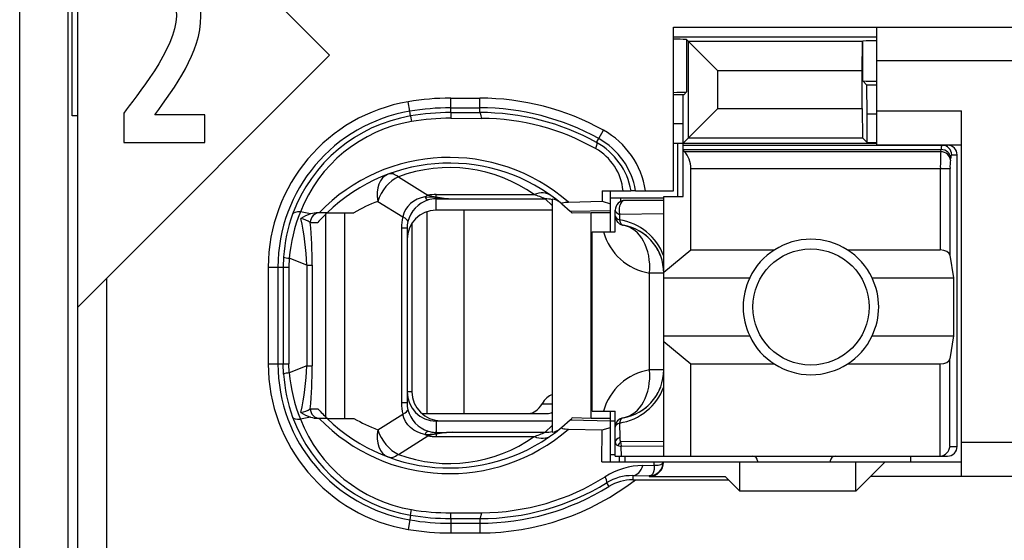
# Model space of a CAD drawing. Extents: x 0 to 188, y 0 to 176.
# Tile 13 of 35: x 0 to 10.17, y 85.15 to 90.53. Entities that reach past the tile are written whole.
import ezdxf

# ---------------------------------------------------------------- set-up
doc = ezdxf.new("R2010")
doc.units = 0
doc.header["$LTSCALE"] = 11.433915
doc.header["$MEASUREMENT"] = 0
doc.layers.get('0').update_dxf_attribs({"linetype": 'CONTINUOUS'})

msp = doc.modelspace()

# ---------------------------------------------------------------- linework, layer by layer
at = {"color": 7, "linetype": 'CONTINUOUS'}
for p, q in [((0.5001, 19.7018), (0.5001, 140.1005)), ((0.6001, 82.3522), (0.6001, 99.1521)), ((0.0003, 61.652), (0.0003, 96.6522)), ((3.2001, 90.1609), (0.6004, 92.7606)), ((0.5405, 89.5353), (0.5405, 91.9682)), ((6.7502, 88.7622), (6.7502, 90.4517)), ((6.7502, 90.4517), (11.8, 90.4517)), ((8.85, 89.2369), (8.85, 90.4517)), ((6.7502, 90.3518), (8.85, 90.3518)), ((6.8867, 90.3221), (6.8867, 89.7819)), ((6.8867, 90.3221), (7.2078, 90.001)), ((6.9073, 89.3093), (6.9073, 90.3014)), ((8.7012, 90.3014), (6.9073, 90.3014)), ((8.7009, 90.001), (8.7012, 90.3014)), ((8.7029, 90.3028), (8.7012, 90.3014)), ((8.7029, 90.3028), (8.705, 90.3049)), ((8.705, 89.897), (8.705, 90.3049)), ((3.2001, 90.1609), (0.9001, 87.8609)), ((11.8, 90.1016), (8.85, 90.1016)), ((7.2078, 89.6097), (7.2078, 90.001)), ((8.7009, 90.001), (7.2078, 90.001)), ((8.7009, 89.6097), (8.7009, 90.001)), ((8.7487, 89.8529), (8.705, 89.897)), ((6.8567, 89.7516), (6.8867, 89.7819)), ((8.7501, 89.5532), (8.7487, 89.8529)), ((8.85, 89.8529), (8.7487, 89.8529)), ((4.0279, 89.5821), (4.0114, 89.6806)), ((4.4503, 89.569), (4.4503, 89.7178)), ((4.4503, 89.7178), (4.75, 89.7178)), ((4.75, 89.569), (4.75, 89.7178)), ((6.8567, 89.7516), (6.7502, 89.7516)), ((6.8501, 89.4519), (6.8515, 89.7516)), ((4.0362, 89.5339), (4.0279, 89.5821)), ((4.4503, 89.6179), (4.75, 89.6179)), ((4.4503, 89.569), (4.75, 89.569)), ((4.4503, 89.5683), (4.451, 89.5105)), ((6.8501, 89.2521), (7.2078, 89.6097)), ((7.2078, 89.6097), (8.7009, 89.6097)), ((8.7009, 89.6097), (8.7012, 89.3093)), ((8.85, 89.5869), (9.7251, 89.5869)), ((9.7251, 85.8118), (9.7251, 89.5869)), ((0.6001, 89.5353), (0.5405, 89.5353)), ((4.0362, 89.5332), (4.0451, 89.476)), ((4.451, 89.5105), (4.7707, 89.5091)), ((8.7501, 89.2603), (8.7501, 89.5532)), ((8.85, 89.5532), (8.7501, 89.5532)), ((5.9792, 89.2996), (6.0278, 89.3871)), ((6.8501, 89.4519), (6.7502, 89.4519)), ((6.8501, 88.7022), (6.8501, 89.4519)), ((5.9575, 89.2597), (5.9792, 89.2996)), ((6.9073, 89.3093), (8.7012, 89.3093)), ((8.7501, 89.2603), (8.7012, 89.3093)), ((6.7502, 89.2521), (8.85, 89.2521)), ((6.795, 88.7022), (6.795, 89.2521)), ((6.8501, 89.2321), (9.58, 89.2321)), ((6.8501, 89.188), (9.5143, 89.188)), ((6.8601, 89.1653), (6.8501, 89.1735)), ((6.8601, 89.1653), (9.5108, 89.1653)), ((8.7501, 89.2603), (8.85, 89.2603)), ((8.85, 89.2369), (9.7251, 89.2369)), ((9.5108, 89.1653), (9.5143, 89.188)), ((9.6104, 89.0791), (9.6138, 89.1012)), ((9.6238, 89.1322), (9.6803, 89.1322)), ((9.6803, 86.1218), (9.6803, 89.1322)), ((6.9301, 88.1503), (6.9301, 88.9923)), ((6.9301, 88.9923), (9.6059, 88.9923)), ((9.5063, 88.9923), (9.5063, 88.1503)), ((9.6059, 88.9923), (9.6059, 88.098)), ((3.9101, 88.9062), (4.2157, 88.7153)), ((6.014, 88.7622), (6.0151, 88.6526)), ((6.014, 88.7622), (6.312, 88.7622)), ((6.1001, 88.337), (6.1001, 88.7622)), ((6.3127, 88.7622), (6.3138, 88.7622)), ((6.3599, 88.7622), (6.3141, 88.7622)), ((6.3602, 88.7622), (6.7502, 88.7622)), ((4.0686, 88.6547), (4.0355, 88.6299)), ((4.1051, 88.6747), (4.0686, 88.6547)), ((4.144, 88.6898), (4.1051, 88.6747)), ((4.185, 88.6995), (4.144, 88.6898)), ((4.185, 88.6995), (4.2911, 88.6947)), ((4.2911, 88.6947), (4.3001, 88.6981)), ((4.2911, 88.6947), (4.2911, 88.6795)), ((4.3052, 88.6933), (4.2911, 88.6947)), ((4.3001, 88.6795), (4.2911, 88.6795)), ((4.3001, 88.6981), (4.3001, 88.7229)), ((4.3001, 88.7229), (5.3122, 88.7229)), ((4.3001, 88.5617), (4.3001, 88.6795)), ((4.3001, 88.6795), (4.4699, 88.6781)), ((4.3052, 88.6933), (4.3004, 88.6802)), ((4.4699, 88.6781), (5.4256, 88.6781)), ((5.5, 88.6092), (5.4256, 88.6781)), ((5.5, 88.6761), (5.5, 86.27)), ((6.0995, 88.6871), (6.6503, 88.6871)), ((6.2045, 88.6871), (6.2045, 88.6513)), ((6.6503, 88.6623), (6.25, 88.6623)), ((6.6503, 86.0219), (6.6503, 88.7022)), ((6.6503, 88.7022), (6.8501, 88.7022)), ((3.6979, 88.6519), (3.9552, 88.4914)), ((3.9838, 88.5665), (3.9663, 88.53)), ((4.0069, 88.6002), (3.9838, 88.5665)), ((4.0355, 88.6299), (4.0069, 88.6002)), ((5.5, 88.5617), (4.3001, 88.5617)), ((4.5854, 88.5617), (4.5854, 86.4622)), ((5.5989, 88.6258), (5.6837, 88.55)), ((5.6671, 88.6443), (6.0151, 88.6526)), ((5.6837, 88.55), (6.1001, 88.5589)), ((6.0151, 88.6526), (6.1001, 88.6278)), ((6.1501, 88.337), (6.1501, 88.5617)), ((3.0044, 88.5224), (2.8983, 88.5424)), ((3.1739, 88.5341), (3.0809, 88.5341)), ((3.1618, 86.4244), (3.1618, 88.5224)), ((3.1742, 88.5341), (3.4519, 88.5341)), ((3.3561, 86.4119), (3.3561, 88.5341)), ((3.9663, 88.53), (3.9552, 88.4914)), ((4.2036, 88.5458), (4.2036, 86.4622)), ((5.6837, 88.55), (5.7002, 88.5341)), ((5.7005, 88.5341), (5.7046, 88.53)), ((5.9, 88.5341), (5.7046, 88.53)), ((5.9, 86.4119), (5.9, 88.5341)), ((6.1001, 88.5341), (5.9, 88.5341)), ((6.1949, 88.5176), (6.1942, 88.4604)), ((6.6503, 88.5238), (6.1949, 88.5176)), ((3.0006, 88.4342), (3.0788, 88.4342)), ((3.9415, 88.3763), (3.9415, 86.5704)), ((4, 88.3763), (3.9415, 88.3763)), ((4, 88.3763), (4, 86.5704)), ((4.05, 88.4273), (4.05, 86.6869)), ((5.9103, 86.487), (5.9103, 88.337)), ((5.9103, 88.337), (6.1501, 88.337)), ((6.6503, 87.9195), (6.9301, 88.1503)), ((6.9301, 88.1503), (7.792, 88.1503)), ((8.5482, 88.1503), (9.5063, 88.1503)), ((2.725, 88.0787), (2.7212, 87.9719)), ((2.7829, 88.0649), (2.7798, 87.9719)), ((2.9658, 87.9932), (2.7829, 88.0649)), ((9.6059, 88.098), (9.6417, 87.8616)), ((2.5669, 87.9719), (2.5669, 86.9742)), ((2.5669, 87.9719), (2.7798, 87.9719)), ((2.6671, 87.9719), (2.6671, 86.9742)), ((2.7212, 87.9719), (2.7212, 86.9742)), ((2.7798, 87.9719), (2.7798, 86.9742)), ((2.9658, 87.9932), (2.9658, 86.9535)), ((2.9658, 87.9932), (3.0213, 87.9932)), ((3.0213, 87.9932), (3.0213, 86.9535)), ((0.6004, 87.5612), (0.9001, 87.8609)), ((0.9001, 82.3522), (0.9001, 87.8609)), ((6.5036, 86.9122), (6.5036, 87.9119)), ((6.6503, 87.9119), (6.5036, 87.9119)), ((6.6503, 87.8616), (7.5381, 87.8616)), ((8.8021, 87.8616), (9.6417, 87.8616)), ((9.6417, 87.8616), (9.6417, 87.2622)), ((6.6503, 87.2622), (7.5381, 87.2622)), ((8.8021, 87.2622), (9.6417, 87.2622)), ((9.6417, 87.2622), (9.6059, 87.0258)), ((6.6503, 87.2043), (6.9301, 86.9735)), ((2.5669, 86.9742), (2.7798, 86.9742)), ((2.725, 86.8681), (2.7212, 86.9742)), ((2.7829, 86.8812), (2.7798, 86.9742)), ((2.9658, 86.9535), (2.7829, 86.8812)), ((2.9658, 86.9535), (3.0213, 86.9535)), ((6.9301, 86.0219), (6.9301, 86.9735)), ((6.9301, 86.9735), (7.792, 86.9735)), ((8.5482, 86.9735), (9.5063, 86.9735)), ((9.5063, 86.0219), (9.5063, 86.9735)), ((9.6059, 86.1218), (9.6059, 87.0258)), ((6.6503, 86.9122), (6.5036, 86.9122)), ((4.05, 86.6869), (4, 86.6869)), ((4, 86.5704), (3.9415, 86.5704)), ((5.3942, 86.5621), (5.5, 86.5621)), ((3.0044, 86.4244), (2.8983, 86.4037)), ((3.0006, 86.5118), (3.0788, 86.5118)), ((3.6979, 86.2941), (3.9552, 86.4554)), ((3.9663, 86.4161), (3.9552, 86.4554)), ((4.1516, 86.4622), (5.4459, 86.4622)), ((5.9103, 86.487), (6.1501, 86.487)), ((6.1001, 85.962), (6.1001, 86.487)), ((6.1501, 86.0219), (6.1501, 86.487)), ((3.1739, 86.4119), (3.0809, 86.4119)), ((3.1742, 86.4119), (3.4519, 86.4119)), ((3.9838, 86.3795), (3.9663, 86.4161)), ((4.0069, 86.3458), (3.9838, 86.3795)), ((4.0355, 86.3162), (4.0069, 86.3458)), ((4.0686, 86.2914), (4.0355, 86.3162)), ((4.3001, 86.3844), (4.3001, 86.2673)), ((5.5, 86.3844), (4.3001, 86.3844)), ((4.35, 86.3871), (5.5, 86.3871)), ((5.5, 86.3368), (5.4256, 86.2679)), ((5.5989, 86.321), (5.6837, 86.3961)), ((5.6837, 86.3961), (5.7002, 86.4119)), ((5.6837, 86.3961), (6.1001, 86.3871)), ((5.7005, 86.4126), (5.7046, 86.4161)), ((5.9, 86.4119), (5.7046, 86.4161)), ((6.1001, 86.4119), (5.9, 86.4119)), ((6.0151, 86.2934), (6.1001, 86.3182)), ((6.1001, 86.3871), (6.1501, 86.3871)), ((6.1942, 86.3637), (6.1966, 86.2135)), ((3.9101, 86.0399), (4.2157, 86.2307)), ((4.1051, 86.2714), (4.0686, 86.2914)), ((4.144, 86.2562), (4.1051, 86.2714)), ((4.185, 86.2466), (4.144, 86.2562)), ((4.185, 86.2466), (4.2911, 86.2514)), ((4.2911, 86.2514), (4.2911, 86.2673)), ((4.3001, 86.2673), (4.2911, 86.2673)), ((4.3052, 86.2535), (4.2911, 86.2514)), ((4.2911, 86.2514), (4.3001, 86.248)), ((4.3001, 86.2673), (4.4699, 86.2679)), ((4.3001, 86.248), (4.3001, 86.2238)), ((4.3001, 86.2238), (5.3122, 86.2238)), ((4.3052, 86.2535), (4.3004, 86.2666)), ((4.4699, 86.2679), (5.4256, 86.2679)), ((5.6671, 86.3017), (6.0151, 86.2941)), ((6.0119, 85.962), (6.0151, 86.2941)), ((6.1763, 86.1315), (6.2121, 86.1198)), ((6.6503, 86.1735), (6.2056, 86.168)), ((6.6503, 86.1232), (6.2121, 86.1198)), ((6.2135, 86.0219), (6.2121, 86.1198)), ((9.6059, 86.1218), (9.6803, 86.1218)), ((11.8, 86.1618), (9.7251, 86.1618)), ((6.1001, 86.0371), (6.1501, 86.0371)), ((6.1504, 86.0219), (9.58, 86.0219)), ((6.1953, 85.962), (6.1953, 86.0219)), ((6.25, 86.0219), (6.25, 85.962)), ((9.2, 86.0219), (9.2, 85.962)), ((6.0119, 85.962), (9.7251, 85.962)), ((6.4361, 85.9262), (6.5511, 85.9276)), ((6.5511, 85.9276), (6.5518, 85.962)), ((6.5511, 85.9276), (6.5918, 85.9282)), ((6.5511, 85.9276), (6.5515, 85.9048)), ((6.5918, 85.9282), (6.6083, 85.931)), ((6.6083, 85.931), (6.6217, 85.9351)), ((6.6217, 85.9351), (6.6324, 85.9407)), ((6.6324, 85.9407), (6.6396, 85.9482)), ((6.6396, 85.9482), (6.6438, 85.9613)), ((7.4351, 85.6616), (7.4351, 85.962)), ((7.6201, 85.9717), (7.6201, 85.962)), ((8.3701, 85.9717), (8.3701, 85.962)), ((8.6351, 85.6616), (8.6351, 85.962)), ((8.9351, 85.962), (8.7852, 85.8118)), ((6.3306, 85.8207), (6.3306, 85.7774)), ((6.3306, 85.8207), (6.5001, 85.818)), ((6.5091, 85.8194), (6.5001, 85.818)), ((6.5001, 85.818), (6.5001, 85.8118)), ((6.5001, 85.8118), (7.2853, 85.8118)), ((6.5246, 85.827), (6.5091, 85.8194)), ((6.5363, 85.84), (6.5246, 85.827)), ((6.5449, 85.8593), (6.5363, 85.84)), ((6.5501, 85.8841), (6.5449, 85.8593)), ((6.5515, 85.9048), (6.5501, 85.8841)), ((7.32, 85.7774), (7.2853, 85.8118)), ((8.6351, 85.6616), (8.7852, 85.8118)), ((11.8, 85.8118), (8.7852, 85.8118)), ((6.0609, 85.747), (6.0847, 85.7085)), ((6.3306, 85.7774), (7.32, 85.7774)), ((7.32, 85.7774), (7.4351, 85.6616)), ((8.6351, 85.6616), (7.4351, 85.6616)), ((4.0362, 85.4122), (4.0279, 85.3639)), ((4.0362, 85.4129), (4.0451, 85.4701)), ((4.4503, 85.3784), (4.451, 85.4363)), ((4.451, 85.4363), (4.7707, 85.437)), ((4.0279, 85.3639), (4.0114, 85.2654)), ((4.4503, 85.3777), (4.4503, 85.2289)), ((4.4503, 85.3777), (4.75, 85.377)), ((4.4503, 85.3288), (4.75, 85.3288)), ((4.75, 85.377), (4.75, 85.2289)), ((4.4503, 85.2289), (4.75, 85.2289))]:
    msp.add_line(p, q, dxfattribs=at)
for centre, radius, start, end in [((6.7502, 88.0682), 2.258, 86.53516, 89.99881), ((4.2998, 87.9718), 1.733, 99.5814, 179.99868), ((4.4501, 87.1137), 2.6042, 89.99471, 99.69806), ((4.7487, 87.0791), 2.6387, 61.00529, 89.97158), ((4.2999, 87.9721), 1.6328, 99.58946, 180.00786), ((4.4499, 87.116), 2.453, 89.98979, 99.7089), ((4.7503, 87.0866), 2.5313, 60.9565, 90.00677), ((4.7573, 87.086), 2.483, 61.09341, 90.16708), ((4.2986, 87.9806), 1.5752, 99.5901, 159.96376), ((4.2946, 87.9984), 1.4985, 99.58131, 158.71396), ((4.4526, 87.0818), 2.4287, 90.03908, 99.65894), ((4.7543, 87.0767), 2.4324, 60.65149, 89.61411), ((5.6091, 88.634), 0.8617, 8.55476, 60.93047), ((5.6104, 88.6349), 0.7602, 9.6409, 60.97898), ((5.6741, 88.7095), 0.5584, 5.41678, 60.80335), ((5.6159, 88.6405), 0.707, 9.9124, 61.1422), ((6.7028, 89.0032), 0.2269, 357.25791, 45.83355), ((12.3794, 89.0103), 2.8731, 176.90768, 180.35779), ((4.4373, 87.2347), 1.8707, 48.8982, 136.00362), ((10.2179, 89.0068), 0.6119, 173.20509, 181.35129), ((4.4374, 87.2344), 1.8124, 50.1455, 134.18389), ((4.4381, 87.4904), 1.511, 54.65366, 110.45308), ((4.3126, 88.3659), 0.3148, 107.33637, 165.40633), ((4.3436, 89.1469), 0.4502, 253.45176, 264.46076), ((4.2112, 87.2646), 1.4792, 110.30396, 120.88399), ((4.3227, 87.9704), 1.6014, 159.91391, 176.12294), ((4.4801, 87.9074), 1.7045, 158.1288, 174.69875), ((0.0596, 87.8678), 2.9089, 2.47122, 12.04576), ((4.4247, 88.3769), 0.4833, 166.29566, 180.06452), ((6.1085, 87.8907), 0.5761, 19.84116, 81.44224), ((-1.9375, 87.9817), 4.9588, 0.13284, 5.23529), ((4.295, 88.3759), 0.295, 166.41252, 179.92275), ((6.6032, 88.5027), 0.5991, 196.05443, 260.42497), ((6.1516, 87.913), 0.4981, 40.1796, 60.37521), ((8.1701, 87.5617), 0.6995, 25.38521, 154.61479), ((6.1429, 87.9078), 0.5081, 20.23408, 40.0002), ((8.1704, 87.5619), 0.6997, 154.63731, 205.36269), ((8.1726, 87.5619), 0.6972, 334.54104, 25.45896), ((8.1701, 87.5621), 0.6995, 205.38521, 334.61479), ((4.3004, 86.9747), 1.7336, 180.01657, 260.40228), ((4.3005, 86.9744), 1.6334, 180.00761, 260.39383), ((0.0601, 87.0789), 2.9085, 347.95346, 357.52956), ((-1.9533, 86.965), 4.9746, 354.77306, 359.86738), ((4.3324, 86.9776), 1.6111, 183.89723, 200.03066), ((4.4856, 87.04), 1.7101, 185.32844, 201.84401), ((6.6041, 86.3204), 0.6003, 99.64372, 163.8816), ((6.1496, 86.9124), 0.5007, 279.64166, 359.96906), ((6.1093, 86.9323), 0.5749, 278.49102, 340.2252), ((6.1433, 86.9154), 0.5077, 319.99114, 339.77458), ((4.35, 86.6872), 0.3, 180.05995, 270.00745), ((6.1516, 86.9104), 0.4981, 299.62408, 319.81987), ((4.2987, 86.9654), 1.5753, 200.03556, 260.40861), ((2.8683, 86.7029), 0.2332, 278.92618, 304.67755), ((3.0808, 86.6533), 0.2413, 251.53951, 270.01669), ((4.2866, 87.5742), 1.6085, 221.33492, 226.23087), ((4.2955, 86.9488), 1.4998, 201.31269, 260.39204), ((4.4374, 87.7124), 1.8714, 224.0176, 311.08047), ((4.437, 87.7109), 1.8116, 225.81052, 309.89327), ((4.2122, 87.6836), 1.4816, 239.12459, 249.68746), ((4.4371, 87.4583), 1.5132, 249.61705, 305.3329), ((4.2977, 86.5234), 0.2562, 252.05227, 268.52514), ((4.5321, 84.6148), 1.6543, 92.15561, 97.88344), ((6.4517, 85.1689), 0.7574, 91.18181, 122.31669), ((4.754, 87.8685), 2.4316, 270.39386, 302.1173), ((6.323, 85.3184), 0.5024, 89.12896, 121.44722), ((4.7499, 87.8621), 2.6332, 270.00232, 307.65437), ((4.7538, 87.8709), 2.4939, 269.9141, 301.60979), ((4.7498, 87.8654), 2.5366, 270.00594, 301.75279), ((4.452, 87.9054), 2.5277, 260.53218, 269.9623), ((4.4483, 87.8606), 2.4243, 260.42663, 270.06258), ((4.4498, 87.8795), 2.5507, 260.47892, 270.01043), ((4.4518, 87.9039), 2.675, 260.5225, 269.96699)]:
    msp.add_arc(centre, radius, start, end, dxfattribs=at)
for points, knots in [([(1.0743, 89.261), (1.0743, 89.261), (1.0743, 89.5625), (1.0743, 89.5625), (1.1916, 89.7251), (1.619, 90.2357), (1.619, 90.5657), (1.619, 90.7307), (1.5161, 90.8079), (1.4133, 90.8079), (1.307, 90.8079), (1.2059, 90.741), (1.123, 90.6635), (1.123, 90.6635), (1.1032, 90.9626), (1.1032, 90.9626), (1.2167, 91.0452), (1.3483, 91.0917), (1.4765, 91.0917), (1.7163, 91.0917), (1.8713, 90.9188), (1.8713, 90.5657), (1.8713, 90.184), (1.6028, 89.8332), (1.3971, 89.5446), (1.3971, 89.5446), (1.9111, 89.5446), (1.9111, 89.5446), (1.9111, 89.5446), (1.9111, 89.261), (1.9111, 89.261), (1.9111, 89.261), (1.0743, 89.261), (1.0743, 89.261)], [0, 0, 0, 0, 1, 1, 1, 2, 2, 2, 3, 3, 3, 4, 4, 4, 5, 5, 5, 6, 6, 6, 7, 7, 7, 8, 8, 8, 9, 9, 9, 10, 10, 10, 11, 11, 11, 11]), ([(5.9575, 89.2597), (5.9586, 89.2583), (5.9603, 89.2541), (5.9603, 89.2541), (5.9603, 89.2541), (5.9603, 89.2472), (5.9603, 89.2472), (5.9603, 89.2472), (5.9568, 89.2279), (5.9568, 89.2279), (5.9568, 89.2279), (5.9465, 89.1969), (5.9465, 89.1969)], [0, 0, 0, 0, 1, 1, 1, 2, 2, 2, 3, 3, 3, 4, 4, 4, 4]), ([(6.25, 88.6623), (6.2162, 88.6623), (6.1887, 88.6175), (6.1887, 88.5617), (6.1887, 88.5465), (6.1908, 88.5314), (6.1949, 88.5176)], [0, 0, 0, 0, 1, 1, 1, 2, 2, 2, 2]), ([(5.5989, 88.6258), (5.5989, 88.6258), (5.5961, 88.6292), (5.5961, 88.6292), (5.5958, 88.6306), (5.5961, 88.632), (5.5961, 88.632), (5.5968, 88.6333), (5.5989, 88.6354), (5.5989, 88.6354), (5.5989, 88.6354), (5.6041, 88.6375), (5.6041, 88.6375), (5.6041, 88.6375), (5.6196, 88.6409), (5.6196, 88.6409), (5.6196, 88.6409), (5.634, 88.643), (5.634, 88.643), (5.634, 88.643), (5.6671, 88.6443), (5.6671, 88.6443)], [0, 0, 0, 0, 1, 1, 1, 2, 2, 2, 3, 3, 3, 4, 4, 4, 5, 5, 5, 6, 6, 6, 7, 7, 7, 7]), ([(8.7701, 87.5619), (8.7701, 87.8933), (8.5014, 88.162), (8.1703, 88.162), (7.8389, 88.162), (7.5702, 87.8933), (7.5702, 87.5619), (7.5702, 87.2305), (7.8389, 86.9618), (8.1703, 86.9618), (8.5014, 86.9618), (8.7701, 87.2305), (8.7701, 87.5619), (8.7701, 87.5619), (8.7701, 87.5619), (8.7701, 87.5619)], [0, 0, 0, 0, 1, 1, 1, 2, 2, 2, 3, 3, 3, 4, 4, 4, 5, 5, 5, 5]), ([(5.5989, 86.321), (5.5989, 86.321), (5.5961, 86.3175), (5.5961, 86.3175), (5.5958, 86.3155), (5.5961, 86.3141), (5.5961, 86.3141), (5.5968, 86.3127), (5.5989, 86.3114), (5.5989, 86.3114), (5.5989, 86.3114), (5.6041, 86.3086), (5.6041, 86.3086), (5.6041, 86.3086), (5.6196, 86.3051), (5.6196, 86.3051), (5.6196, 86.3051), (5.634, 86.3038), (5.634, 86.3038), (5.634, 86.3038), (5.6671, 86.3017), (5.6671, 86.3017)], [0, 0, 0, 0, 1, 1, 1, 2, 2, 2, 3, 3, 3, 4, 4, 4, 5, 5, 5, 6, 6, 6, 7, 7, 7, 7]), ([(6.5001, 85.8118), (6.5814, 85.8118), (6.6476, 85.8779), (6.6476, 85.9592), (6.6476, 85.96), (6.6476, 85.9613), (6.6476, 85.962)], [0, 0, 0, 0, 1, 1, 1, 2, 2, 2, 2]), ([(6.0609, 85.747), (6.0619, 85.7484), (6.0633, 85.7532), (6.0633, 85.7532), (6.0633, 85.7532), (6.063, 85.7594), (6.063, 85.7594), (6.063, 85.7594), (6.0585, 85.7787), (6.0585, 85.7787), (6.0585, 85.7787), (6.0468, 85.809), (6.0468, 85.809)], [0, 0, 0, 0, 1, 1, 1, 2, 2, 2, 3, 3, 3, 4, 4, 4, 4])]:
    msp.add_open_spline(points, degree=3, knots=knots, dxfattribs=at)
for points in [[(8.85, 90.3104), (8.8018, 90.3111), (8.7532, 90.309), (8.705, 90.3056)], [(8.705, 89.8963), (8.7532, 89.8929), (8.8018, 89.8915), (8.85, 89.8915)], [(6.7502, 89.7778), (6.7957, 89.7778), (6.8412, 89.7785), (6.8867, 89.7812)], [(4.4503, 89.6179), (4.3087, 89.6179), (4.1675, 89.6055), (4.0279, 89.5821)], [(4.7707, 89.5091), (4.7652, 89.547), (4.7579, 89.5683), (4.75, 89.569)], [(9.6104, 89.0791), (9.608, 89.1253), (9.5642, 89.1632), (9.5108, 89.1653)], [(9.5232, 89.2321), (9.5173, 89.2183), (9.5143, 89.2031), (9.5149, 89.188)], [(9.6138, 89.1012), (9.6114, 89.1473), (9.5676, 89.1859), (9.5143, 89.188)], [(9.6238, 89.1322), (9.6238, 89.1873), (9.5793, 89.2321), (9.5242, 89.2321)], [(9.6803, 89.1322), (9.6803, 89.1873), (9.6355, 89.2321), (9.58, 89.2321)], [(9.6228, 89.1322), (9.6169, 89.1225), (9.6142, 89.1122), (9.6145, 89.1012)], [(3.8054, 88.9331), (3.7175, 88.9007), (3.6731, 88.7849), (3.6979, 88.6519)], [(3.9101, 88.9062), (3.8168, 88.8648), (3.733, 88.7643), (3.6979, 88.6519)], [(3.9101, 88.9062), (3.8722, 88.9351), (3.8357, 88.9448), (3.8054, 88.9331)], [(4.2157, 88.7153), (4.2053, 88.7112), (4.195, 88.7057), (4.185, 88.6995)], [(4.1857, 88.6995), (4.1919, 88.685), (4.2036, 88.6726), (4.2184, 88.6664)], [(4.3001, 88.7229), (4.2718, 88.7229), (4.2436, 88.7202), (4.2157, 88.7153)], [(4.2911, 88.6795), (4.2663, 88.6788), (4.2422, 88.674), (4.2188, 88.6664)], [(4.3001, 88.6981), (4.3563, 88.6871), (4.4131, 88.6809), (4.4699, 88.6781)], [(4.3052, 88.6933), (4.36, 88.685), (4.4148, 88.6802), (4.4699, 88.6781)], [(5.4855, 88.7126), (5.4404, 88.745), (5.3777, 88.7484), (5.3122, 88.7229)], [(5.4256, 88.6781), (5.3884, 88.694), (5.3505, 88.7091), (5.3122, 88.7229)], [(5.5, 88.6691), (5.4759, 88.6754), (5.4508, 88.6781), (5.4256, 88.6781)], [(5.5782, 88.643), (5.5558, 88.6609), (5.5286, 88.6726), (5.5, 88.6761)], [(6.25, 88.6623), (6.1949, 88.6623), (6.1501, 88.6175), (6.1501, 88.5617)], [(4.3001, 88.5617), (4.134, 88.5617), (4, 88.4266), (4.0004, 88.2606)], [(6.1501, 88.5617), (6.1501, 88.5438), (6.167, 88.5272), (6.1949, 88.5176)], [(2.8983, 88.5424), (2.8549, 88.5451), (2.8259, 88.5376), (2.8187, 88.5203)], [(3.001, 88.4349), (2.972, 88.4549), (2.9393, 88.468), (2.9045, 88.4742)], [(3.0044, 88.5224), (2.9692, 88.5114), (2.9355, 88.4948), (2.9048, 88.4749)], [(3.0991, 88.5341), (3.0447, 88.5341), (3.0006, 88.4893), (3.0006, 88.4342)], [(3.0809, 88.5341), (3.055, 88.5341), (3.0292, 88.53), (3.0044, 88.5224)], [(3.1739, 88.5341), (3.1408, 88.5017), (3.1091, 88.4687), (3.0788, 88.4342)], [(4.0083, 88.4452), (4.01, 88.457), (3.9911, 88.4742), (3.9552, 88.4914)], [(6.1501, 88.5038), (6.1501, 88.4859), (6.1666, 88.47), (6.1942, 88.4604)], [(6.1501, 88.5038), (6.1501, 88.4797), (6.1584, 88.457), (6.1739, 88.439)], [(6.1942, 88.4604), (6.1994, 88.4294), (6.2142, 88.408), (6.2335, 88.4053)], [(6.1739, 88.439), (6.1815, 88.4301), (6.1904, 88.4225), (6.2008, 88.417)], [(6.2008, 88.417), (6.2107, 88.4108), (6.2217, 88.4066), (6.2335, 88.4053)], [(6.5036, 87.9119), (6.5249, 88.1634), (6.4088, 88.375), (6.2335, 88.4053)], [(6.6503, 87.9119), (6.6503, 88.1559), (6.4739, 88.3639), (6.2335, 88.4053)], [(9.6059, 88.098), (9.6014, 88.1276), (9.5584, 88.1503), (9.5063, 88.1503)], [(2.7247, 88.0773), (2.7433, 88.0704), (2.7629, 88.0663), (2.7829, 88.0656)], [(9.5063, 86.9735), (9.5584, 86.9735), (9.6014, 86.9962), (9.6059, 87.0258)], [(2.7829, 86.8805), (2.7629, 86.8798), (2.7433, 86.8763), (2.7247, 86.8687)], [(6.2335, 86.4188), (6.4088, 86.4484), (6.5249, 86.6607), (6.5036, 86.9122)], [(4.0004, 86.6855), (4, 86.5194), (4.134, 86.3844), (4.3001, 86.3844)], [(5.5004, 86.6558), (5.4594, 86.6435), (5.4218, 86.6104), (5.3942, 86.5621)], [(3.9415, 86.5704), (3.9415, 86.5318), (3.9459, 86.4925), (3.9552, 86.4554)], [(4, 86.5704), (4, 86.547), (4.0028, 86.5236), (4.0083, 86.5015)], [(5.2544, 86.4622), (5.3078, 86.4636), (5.3584, 86.5001), (5.3942, 86.5621)], [(2.8187, 86.4257), (2.8259, 86.4092), (2.8549, 86.4009), (2.8983, 86.4037)], [(2.9048, 86.4719), (2.9355, 86.4512), (2.9692, 86.4354), (3.0044, 86.4244)], [(3.0006, 86.5118), (3.0006, 86.4567), (3.0447, 86.4119), (3.0991, 86.4119)], [(3.9552, 86.4554), (3.9911, 86.4726), (4.01, 86.4891), (4.0083, 86.5015)], [(4.008, 86.5015), (4.0355, 86.3961), (4.1151, 86.312), (4.2188, 86.2796)], [(5.4459, 86.4622), (5.4642, 86.4622), (5.4824, 86.4671), (5.4997, 86.476)], [(6.2335, 86.4188), (6.1852, 86.4106), (6.1501, 86.3692), (6.1501, 86.3203)], [(6.2335, 86.4188), (6.2142, 86.4154), (6.1994, 86.3947), (6.1942, 86.3637)], [(6.1942, 86.3637), (6.1666, 86.354), (6.1501, 86.3375), (6.1501, 86.3203)], [(3.6979, 86.2941), (3.6731, 86.1618), (3.7175, 86.0461), (3.8054, 86.013)], [(3.6979, 86.2941), (3.733, 86.1825), (3.8168, 86.0819), (3.9101, 86.0399)], [(4.185, 86.2466), (4.195, 86.2411), (4.2053, 86.2355), (4.2157, 86.2307)], [(4.2184, 86.2803), (4.2036, 86.2734), (4.1919, 86.2617), (4.1857, 86.2466)], [(4.3001, 86.248), (4.2715, 86.2445), (4.2432, 86.239), (4.2153, 86.2307)], [(4.2157, 86.2307), (4.2436, 86.2259), (4.2718, 86.2238), (4.3001, 86.2238)], [(4.4699, 86.2679), (4.4131, 86.2658), (4.3563, 86.259), (4.3001, 86.248)], [(5.3122, 86.2238), (5.3505, 86.2376), (5.3884, 86.2521), (5.4256, 86.2679)], [(5.3122, 86.2238), (5.3777, 86.1977), (5.4404, 86.2011), (5.4855, 86.2335)], [(5.4256, 86.2679), (5.4508, 86.2679), (5.4759, 86.2707), (5.5, 86.2769)], [(5.5, 86.27), (5.5286, 86.2741), (5.5558, 86.2851), (5.5782, 86.3038)], [(6.1966, 86.2135), (6.1677, 86.2032), (6.1501, 86.1859), (6.1501, 86.1673)], [(6.1966, 86.2135), (6.1956, 86.1977), (6.1987, 86.1825), (6.2056, 86.168)], [(6.1501, 86.1673), (6.1494, 86.1508), (6.1601, 86.1356), (6.1763, 86.1315)], [(6.2056, 86.168), (6.1935, 86.1577), (6.1835, 86.1453), (6.1763, 86.1315)], [(6.2056, 86.168), (6.2063, 86.1515), (6.2083, 86.1356), (6.2121, 86.1198)], [(9.5063, 86.0219), (9.559, 86.0275), (9.6007, 86.0695), (9.6062, 86.1218)], [(9.58, 86.0219), (9.6355, 86.0219), (9.6803, 86.0667), (9.6803, 86.1218)], [(3.8054, 86.013), (3.8357, 86.002), (3.8722, 86.0116), (3.9101, 86.0399)], [(7.6201, 85.9717), (7.6201, 85.9992), (7.5977, 86.0219), (7.5702, 86.0219)], [(8.4201, 86.0219), (8.3925, 86.0219), (8.3701, 85.9992), (8.3701, 85.9717)], [(6.3306, 85.8207), (6.3744, 85.8215), (6.4147, 85.8621), (6.4361, 85.9262)], [(6.5001, 85.818), (6.5794, 85.818), (6.6438, 85.8828), (6.6438, 85.962)], [(6.3306, 85.7774), (6.2438, 85.7774), (6.1587, 85.7539), (6.0847, 85.7085)], [(4.75, 85.377), (4.7579, 85.3784), (4.7652, 85.3998), (4.7707, 85.437)]]:
    msp.add_open_spline(points, degree=3, dxfattribs=at)

doc.saveas('drawing.dxf')
